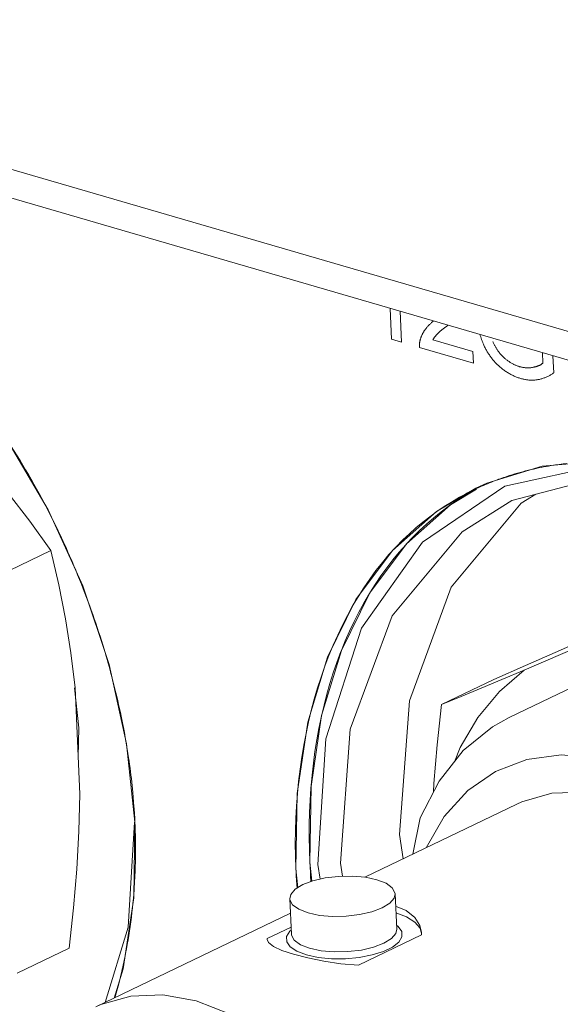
# Model space of a CAD drawing. Header units: millimetres. Extents: x 3925 to 5043, y -86 to 778.
# Tile 237 of 256: x 4881.72 to 4884.26, y 115.31 to 119.93. Entities that reach past the tile are written whole.
import ezdxf

# ---------------------------------------------------------------- set-up
doc = ezdxf.new("R2010")
doc.units = ezdxf.units.MM
doc.header["$LTSCALE"] = 46.255
for name, color, linetype in [('61-8RRB5G101DXF_CONTINUOUS_LINE', 7, 'CONTINUOUS'), ('BNC_75_-BLR-DXF_CONTINUOUS_LINE', 7, 'CONTINUOUS'), ('H30-IO-SHIELDXF_CONTINUOUS_LINE', 7, 'CONTINUOUS'), ('H30K-IO-LABEDXF_CONTINUOUS_LINE', 7, 'CONTINUOUS'), ('H30K-REAR-CODXF_CONTINUOUS_LINE', 7, 'CONTINUOUS'), ('LABEL-IO-H30DXF_CONTINUOUS_LINE', 7, 'CONTINUOUS')]:
    doc.layers.add(name, color=color, linetype=linetype)

msp = doc.modelspace()

# ---------------------------------------------------------------- linework, layer by layer
at = {"layer": '61-8RRB5G101DXF_CONTINUOUS_LINE', "color": 7, "linetype": 'Continuous', "lineweight": 0}
for p, q in [((4881.8666, 117.443), (4881.6217, 117.325)), ((4884.4306, 117.0282), (4884.0883, 116.8816)), ((4883.9459, 116.8382), (4883.701, 116.7202)), ((4882.0027, 116.2999), (4881.9797, 116.7988)), ((4881.9525, 115.5771), (4881.7076, 115.4591))]:
    msp.add_line(p, q, dxfattribs=at)
for points in [[(4881.4479, 117.965), (4881.5595, 117.8399), (4881.6655, 117.712), (4881.7673, 117.5803), (4881.8666, 117.443)], [(4881.8666, 117.443), (4881.9033, 117.2819), (4881.9344, 117.1224), (4881.9599, 116.9619), (4881.9797, 116.7988)], [(4883.9459, 116.8382), (4884.0945, 116.9034), (4884.2348, 116.9647), (4884.3685, 117.0229), (4884.4965, 117.0783)], [(4883.701, 116.7202), (4883.7923, 116.7578), (4883.8863, 116.7967), (4883.9845, 116.8378), (4884.0883, 116.8816)], [(4883.7613, 116.4517), (4883.7883, 116.5178), (4883.8719, 116.6594), (4883.9724, 116.7813), (4884.0883, 116.8816)], [(4883.6628, 116.3098), (4883.6651, 116.3497), (4883.6804, 116.5315), (4883.701, 116.7202)], [(4882.0027, 116.2999), (4881.9984, 116.1252), (4881.9884, 115.9476), (4881.9731, 115.7658), (4881.9525, 115.5771)]]:
    msp.add_lwpolyline(points, dxfattribs=at)
at = {"layer": 'BNC_75_-BLR-DXF_CONTINUOUS_LINE', "color": 7, "linetype": 'Continuous', "lineweight": 0}
for p, q in [((4884.5971, 116.9381), (4884.0188, 116.6595)), ((4884.0537, 116.2531), (4883.3407, 115.9095)), ((4883.6007, 116.1888), (4883.5658, 116.018)), ((4882.9958, 115.6424), (4882.9882, 115.8086)), ((4883.4903, 115.6651), (4883.4827, 115.8313)), ((4882.9913, 115.7412), (4882.0781, 115.3011)), ((4882.8822, 115.6218), (4882.9943, 115.6758)), ((4883.4894, 115.6841), (4883.4977, 115.6786)), ((4882.8822, 115.6218), (4882.8819, 115.617)), ((4882.9886, 115.6565), (4882.995, 115.6615)), ((4883.606, 115.6395), (4883.3107, 115.4972)), ((4883.606, 115.6502), (4883.606, 115.6395)), ((4883.0061, 115.5477), (4883.0725, 115.5305))]:
    msp.add_line(p, q, dxfattribs=at)
for points in [[(4884.0188, 116.6595), (4883.9399, 116.6155), (4883.803, 116.5043), (4883.689, 116.3608), (4883.6007, 116.1888)], [(4885.6264, 114.8613), (4885.6024, 115.076), (4885.5504, 115.2938), (4885.4718, 115.508), (4885.3693, 115.7119), (4885.2442, 115.9026), (4885.1007, 116.0732), (4884.943, 116.2185), (4884.7756, 116.3347), (4884.6033, 116.4187), (4884.4305, 116.4687), (4884.2618, 116.4833), (4884.1017, 116.4622), (4883.9544, 116.406), (4883.8237, 116.3159), (4883.7135, 116.1945), (4883.6285, 116.0482)], [(4884.0537, 116.2531), (4884.0777, 116.264), (4884.2185, 116.304), (4884.3698, 116.3092), (4884.5271, 116.2799), (4884.6857, 116.2169), (4884.841, 116.1223), (4884.9885, 115.9988), (4885.1237, 115.8498), (4885.2425, 115.6799), (4885.3406, 115.4956), (4885.4162, 115.2999), (4885.4664, 115.0995), (4885.4893, 114.9011)], [(4883.3971, 115.8979), (4883.343, 115.9093), (4883.2816, 115.9146), (4883.2172, 115.9135), (4883.1545, 115.9061), (4883.097, 115.8929), (4883.0489, 115.8747), (4883.0134, 115.8529), (4882.9929, 115.8288), (4882.9882, 115.8086)], [(4883.4827, 115.8313), (4883.4822, 115.8359), (4883.4694, 115.8598), (4883.4402, 115.881), (4883.3971, 115.8979)], [(4882.9882, 115.8086), (4882.9887, 115.804), (4883.0015, 115.7801), (4883.0306, 115.7589), (4883.0738, 115.7421)], [(4883.0738, 115.7421), (4883.1279, 115.7306), (4883.1893, 115.7253), (4883.2536, 115.7264), (4883.3163, 115.7338), (4883.3738, 115.7471), (4883.4219, 115.7652), (4883.4574, 115.7871), (4883.478, 115.8112), (4883.4827, 115.8313)], [(4883.4853, 115.7735), (4883.5342, 115.753), (4883.5748, 115.7211), (4883.5994, 115.6822), (4883.606, 115.6502)], [(4883.6055, 115.6501), (4883.6001, 115.6703), (4883.5762, 115.699), (4883.5358, 115.7242), (4883.4868, 115.7426)], [(4883.4977, 115.6786), (4883.514, 115.655), (4883.5148, 115.6302), (4883.5002, 115.6053), (4883.4707, 115.5819), (4883.4281, 115.5612), (4883.375, 115.5446), (4883.3143, 115.5329), (4883.2495, 115.5268), (4883.1836, 115.5268), (4883.1212, 115.533), (4883.0662, 115.5449)], [(4883.4903, 115.6651), (4883.486, 115.6456), (4883.4657, 115.6213), (4883.4302, 115.5993), (4883.382, 115.581), (4883.3243, 115.5677), (4883.2611, 115.5602), (4883.1967, 115.5591), (4883.1354, 115.5644), (4883.0814, 115.5759)], [(4883.0662, 115.5449), (4883.0218, 115.5619), (4882.9906, 115.5828), (4882.9742, 115.6065), (4882.9735, 115.6315), (4882.9886, 115.6565)], [(4883.0814, 115.5759), (4883.0385, 115.5926), (4883.0095, 115.6135), (4882.9965, 115.6372), (4882.9958, 115.6424)], [(4882.8819, 115.617), (4882.8878, 115.6024), (4882.9114, 115.5839), (4882.9515, 115.5657), (4883.0061, 115.5477)], [(4883.0725, 115.5305), (4883.1477, 115.5151), (4883.2283, 115.5033), (4883.3107, 115.4972)], [(4883.5137, 113.9492), (4883.491, 114.1464), (4883.4412, 114.3462), (4883.3658, 114.5418), (4883.2678, 114.7266), (4883.1485, 114.8974), (4883.0124, 115.0473), (4882.8641, 115.1713), (4882.7082, 115.266), (4882.5493, 115.3286), (4882.3923, 115.3575), (4882.2416, 115.3518), (4882.1017, 115.3119), (4882.0781, 115.3011)]]:
    msp.add_lwpolyline(points, dxfattribs=at)
at = {"layer": 'H30-IO-SHIELDXF_CONTINUOUS_LINE', "color": 7, "linetype": 'Continuous', "lineweight": 0}
for p, q in [((4881.9972, 116.6107), (4881.9769, 116.7985)), ((4881.9947, 116.4741), (4881.9972, 116.6107))]:
    msp.add_line(p, q, dxfattribs=at)
at = {"layer": 'H30K-IO-LABEDXF_CONTINUOUS_LINE', "color": 7, "linetype": 'Continuous', "lineweight": 0}
for p, q in [((4883.4666, 118.4342), (4883.46, 118.5794)), ((4883.5069, 118.5658), (4883.5136, 118.4205)), ((4883.7145, 118.4879), (4883.7092, 118.4838)), ((4883.7252, 118.4959), (4883.7145, 118.4879)), ((4883.7305, 118.5), (4883.7252, 118.4959)), ((4883.5136, 118.4205), (4883.4666, 118.4342)), ((4883.8505, 118.3225), (4883.5977, 118.3961)), ((4883.6605, 118.4318), (4883.848, 118.3772)), ((4883.848, 118.3772), (4883.8505, 118.3225)), ((4884.1767, 118.322), (4884.1744, 118.3716)), ((4884.224, 118.3572), (4884.2277, 118.2769)), ((4881.8357, 117.6641), (4881.8461, 117.6443)), ((4881.8461, 117.6443), (4881.8563, 117.6244)), ((4881.8715, 117.5944), (4881.8923, 117.5522)), ((4881.9541, 117.4182), (4881.9659, 117.391)), ((4881.9659, 117.391), (4881.9746, 117.3705)), ((4881.9746, 117.3705), (4881.9833, 117.35)), ((4881.9833, 117.35), (4881.992, 117.3288)), ((4881.992, 117.3288), (4882.0008, 117.3071)), ((4882.0008, 117.3071), (4882.0095, 117.2853)), ((4882.0095, 117.2853), (4882.0181, 117.2635)), ((4882.0181, 117.2635), (4882.0259, 117.2432)), ((4882.0259, 117.2432), (4882.0336, 117.2229)), ((4882.0336, 117.2229), (4882.0412, 117.2025)), ((4882.1966, 116.6646), (4882.2027, 116.6347)), ((4882.2027, 116.6347), (4882.2072, 116.6117)), ((4882.2072, 116.6117), (4882.2115, 116.5887)), ((4882.2115, 116.5887), (4882.2157, 116.5658)), ((4882.2157, 116.5658), (4882.2189, 116.5474)), ((4882.2189, 116.5474), (4882.222, 116.529)), ((4882.222, 116.529), (4882.225, 116.5107)), ((4882.225, 116.5107), (4882.2312, 116.4706)), ((4882.2511, 116.3074), (4882.2531, 116.2853)), ((4882.2531, 116.2853), (4882.255, 116.2633)), ((4882.2574, 116.2304), (4882.2601, 116.1863)), ((4882.2601, 116.1863), (4882.261, 116.168)), ((4882.261, 116.168), (4882.2619, 116.1468)), ((4882.2619, 116.1468), (4882.2626, 116.1257)), ((4883.02, 115.8949), (4883.0187, 115.9162)), ((4882.257, 115.8508), (4882.2554, 115.8287)), ((4883.0215, 115.8735), (4883.02, 115.8949)), ((4883.0226, 115.8587), (4883.0215, 115.8735)), ((4882.2554, 115.8287), (4882.254, 115.812)), ((4882.1969, 115.4561), (4882.1882, 115.421))]:
    msp.add_line(p, q, dxfattribs=at)
for points in [[(4883.6013, 118.4343), (4883.6021, 118.4369), (4883.6029, 118.4394), (4883.6038, 118.4419), (4883.6047, 118.4444), (4883.6056, 118.4468), (4883.6066, 118.4492), (4883.6076, 118.4516), (4883.6087, 118.4539), (4883.6097, 118.4563), (4883.6109, 118.4585), (4883.612, 118.4608), (4883.6132, 118.463), (4883.6144, 118.4652), (4883.6157, 118.4674), (4883.617, 118.4695), (4883.6183, 118.4716), (4883.6196, 118.4737), (4883.621, 118.4757), (4883.6224, 118.4777), (4883.6238, 118.4797), (4883.6252, 118.4816), (4883.6267, 118.4835), (4883.6282, 118.4854), (4883.6297, 118.4872)], [(4883.6297, 118.4872), (4883.6317, 118.4897), (4883.6338, 118.4921), (4883.6359, 118.4944), (4883.6381, 118.4968), (4883.6402, 118.4991), (4883.6424, 118.5013), (4883.6446, 118.5035), (4883.6469, 118.5057), (4883.6491, 118.5079), (4883.6514, 118.51), (4883.6537, 118.5122), (4883.656, 118.5142), (4883.6584, 118.5163), (4883.6607, 118.5183), (4883.6631, 118.5203)], [(4883.7092, 118.4838), (4883.7066, 118.4817), (4883.7039, 118.4797), (4883.7013, 118.4776), (4883.6987, 118.4754), (4883.6962, 118.4733), (4883.6936, 118.4711), (4883.6911, 118.4689), (4883.6886, 118.4666), (4883.6861, 118.4643), (4883.6837, 118.4619), (4883.6813, 118.4595), (4883.6789, 118.4571)], [(4883.6789, 118.4571), (4883.6777, 118.4558), (4883.6766, 118.4546), (4883.6755, 118.4533), (4883.6744, 118.452), (4883.6733, 118.4507), (4883.6722, 118.4493), (4883.6711, 118.448), (4883.67, 118.4466), (4883.669, 118.4452), (4883.668, 118.4438), (4883.667, 118.4424), (4883.666, 118.4409), (4883.665, 118.4395), (4883.6641, 118.438), (4883.6632, 118.4364), (4883.6622, 118.4349), (4883.6614, 118.4334), (4883.6605, 118.4318)], [(4883.8961, 118.4144), (4883.895, 118.417), (4883.894, 118.4196), (4883.8929, 118.4223), (4883.8919, 118.4249), (4883.8909, 118.4275), (4883.89, 118.4302), (4883.889, 118.4328), (4883.8881, 118.4354), (4883.8872, 118.4381), (4883.8863, 118.4408), (4883.8854, 118.4434), (4883.8846, 118.4461), (4883.8838, 118.4488), (4883.8829, 118.4515), (4883.8822, 118.4542), (4883.8814, 118.4568)], [(4883.5977, 118.3961), (4883.5975, 118.3978), (4883.5975, 118.3996), (4883.5974, 118.4013), (4883.5974, 118.4031), (4883.5973, 118.4048), (4883.5974, 118.4066), (4883.5974, 118.4083), (4883.5975, 118.41), (4883.5976, 118.4117), (4883.5977, 118.4134), (4883.5978, 118.4151), (4883.598, 118.4168), (4883.5981, 118.4185), (4883.5984, 118.4201), (4883.5986, 118.4218), (4883.5989, 118.4234), (4883.5991, 118.425), (4883.5994, 118.4266), (4883.5998, 118.4282), (4883.6001, 118.4297), (4883.6005, 118.4313), (4883.6009, 118.4328), (4883.6013, 118.4343)], [(4883.9693, 118.3093), (4883.9664, 118.312), (4883.9634, 118.3148), (4883.9605, 118.3177), (4883.9576, 118.3206), (4883.9547, 118.3237), (4883.9518, 118.3267), (4883.949, 118.3299), (4883.9462, 118.3331), (4883.9435, 118.3363), (4883.9408, 118.3397), (4883.9381, 118.343), (4883.9354, 118.3464), (4883.9328, 118.3499), (4883.9303, 118.3534), (4883.9277, 118.357), (4883.9253, 118.3606), (4883.9228, 118.3643), (4883.9204, 118.3679), (4883.9181, 118.3717), (4883.9158, 118.3754), (4883.9136, 118.3792), (4883.9114, 118.383), (4883.9093, 118.3869), (4883.9072, 118.3908), (4883.9052, 118.3947), (4883.9033, 118.3986), (4883.9014, 118.4025), (4883.8995, 118.4065), (4883.8978, 118.4105), (4883.8961, 118.4144)], [(4883.9413, 118.4241), (4883.9425, 118.4213), (4883.9438, 118.4184), (4883.9451, 118.4156), (4883.9464, 118.4128), (4883.9478, 118.41), (4883.9492, 118.4072), (4883.9507, 118.4044), (4883.9522, 118.4017), (4883.9537, 118.3989), (4883.9553, 118.3962), (4883.9569, 118.3935), (4883.9586, 118.3908), (4883.9602, 118.3882), (4883.962, 118.3856), (4883.9637, 118.383), (4883.9655, 118.3804), (4883.9673, 118.3779), (4883.9691, 118.3754), (4883.971, 118.3729), (4883.9729, 118.3705), (4883.9748, 118.3681), (4883.9768, 118.3658), (4883.9788, 118.3635), (4883.9808, 118.3612), (4883.9828, 118.359), (4883.9848, 118.3569), (4883.9869, 118.3547), (4883.989, 118.3527), (4883.9911, 118.3507), (4883.9932, 118.3487), (4883.9953, 118.3468)], [(4883.9953, 118.3468), (4883.9981, 118.3445), (4884.0008, 118.3422), (4884.0035, 118.34), (4884.0063, 118.3378), (4884.0091, 118.3357), (4884.012, 118.3336), (4884.0148, 118.3316), (4884.0177, 118.3296), (4884.0206, 118.3277), (4884.0234, 118.3259), (4884.0264, 118.3241), (4884.0293, 118.3224), (4884.0322, 118.3207), (4884.0351, 118.3191), (4884.0381, 118.3176), (4884.041, 118.3161), (4884.044, 118.3146), (4884.0469, 118.3133), (4884.0499, 118.312), (4884.0528, 118.3108), (4884.0558, 118.3096), (4884.0588, 118.3085), (4884.0617, 118.3075), (4884.0646, 118.3065), (4884.0676, 118.3056)], [(4884.073, 118.2501), (4884.0691, 118.2513), (4884.0651, 118.2525), (4884.0612, 118.2538), (4884.0573, 118.2553), (4884.0534, 118.2568), (4884.0494, 118.2583), (4884.0455, 118.26), (4884.0416, 118.2617), (4884.0376, 118.2635), (4884.0337, 118.2654), (4884.0298, 118.2674), (4884.0258, 118.2694), (4884.0219, 118.2716), (4884.018, 118.2738), (4884.0142, 118.2761), (4884.0103, 118.2784), (4884.0064, 118.2808), (4884.0026, 118.2833), (4883.9988, 118.2859), (4883.995, 118.2886), (4883.9913, 118.2913), (4883.9875, 118.2941), (4883.9838, 118.297), (4883.9801, 118.3), (4883.9765, 118.303), (4883.9729, 118.3061), (4883.9693, 118.3093)], [(4884.0676, 118.3056), (4884.0704, 118.3049), (4884.0733, 118.3041), (4884.0761, 118.3034), (4884.0789, 118.3028), (4884.0818, 118.3023), (4884.0846, 118.3018), (4884.0874, 118.3014), (4884.0902, 118.301), (4884.093, 118.3007), (4884.0958, 118.3004), (4884.0986, 118.3003), (4884.1014, 118.3001), (4884.1042, 118.3001), (4884.1069, 118.3), (4884.1096, 118.3001), (4884.1124, 118.3002), (4884.1151, 118.3004), (4884.1178, 118.3006), (4884.1204, 118.3009), (4884.1231, 118.3012), (4884.1257, 118.3016), (4884.1283, 118.3021), (4884.1309, 118.3026)], [(4884.1309, 118.3026), (4884.1326, 118.3029), (4884.1344, 118.3033), (4884.1362, 118.3038), (4884.1379, 118.3042), (4884.1397, 118.3046), (4884.1414, 118.3051), (4884.1432, 118.3056), (4884.1449, 118.3061), (4884.1466, 118.3066), (4884.1484, 118.3071), (4884.1501, 118.3077), (4884.1518, 118.3083), (4884.1534, 118.3089), (4884.1551, 118.3095), (4884.1568, 118.3102), (4884.1584, 118.3109), (4884.1601, 118.3116), (4884.1617, 118.3124), (4884.1633, 118.3132), (4884.1648, 118.314), (4884.1664, 118.3149), (4884.1679, 118.3158), (4884.1695, 118.3167), (4884.1709, 118.3177), (4884.1724, 118.3187), (4884.1738, 118.3198), (4884.1753, 118.3209), (4884.1767, 118.322)], [(4884.2277, 118.2769), (4884.2246, 118.2747), (4884.2216, 118.2727), (4884.2185, 118.2707), (4884.2153, 118.2687), (4884.2121, 118.2668), (4884.2089, 118.2649), (4884.2057, 118.2631), (4884.2024, 118.2614), (4884.1991, 118.2598), (4884.1958, 118.2582), (4884.1924, 118.2566), (4884.189, 118.2552), (4884.1856, 118.2538), (4884.1821, 118.2525), (4884.1786, 118.2512), (4884.1751, 118.25), (4884.1715, 118.249), (4884.168, 118.2479), (4884.1644, 118.247), (4884.1607, 118.2462), (4884.1571, 118.2454), (4884.1534, 118.2447)], [(4884.1534, 118.2447), (4884.1499, 118.2442), (4884.1464, 118.2437), (4884.1429, 118.2433), (4884.1394, 118.2429), (4884.1358, 118.2427), (4884.1322, 118.2425), (4884.1286, 118.2424), (4884.125, 118.2424), (4884.1214, 118.2424), (4884.1177, 118.2425), (4884.114, 118.2428), (4884.1103, 118.243), (4884.1066, 118.2434), (4884.1029, 118.2438), (4884.0992, 118.2443), (4884.0955, 118.2449), (4884.0917, 118.2456), (4884.088, 118.2463), (4884.0842, 118.2472), (4884.0805, 118.2481), (4884.0767, 118.249), (4884.073, 118.2501)], [(4881.6529, 117.9743), (4881.6669, 117.9529), (4881.6807, 117.9313), (4881.6944, 117.9097), (4881.708, 117.8879), (4881.7215, 117.866), (4881.7347, 117.844), (4881.7479, 117.8218), (4881.7609, 117.7996), (4881.7737, 117.7773), (4881.7864, 117.7548), (4881.799, 117.7323), (4881.8114, 117.7097), (4881.8236, 117.6869), (4881.8357, 117.6641)], [(4884.1213, 117.8225), (4884.1329, 117.8251), (4884.1445, 117.8277), (4884.1562, 117.8302), (4884.1679, 117.8326), (4884.1797, 117.8348), (4884.1914, 117.837), (4884.2032, 117.8391), (4884.2151, 117.8411), (4884.2269, 117.8429)], [(4884.2269, 117.8429), (4884.2358, 117.8443), (4884.2447, 117.8456), (4884.2536, 117.8468), (4884.2626, 117.848), (4884.2715, 117.8491), (4884.2805, 117.8501), (4884.2895, 117.8511)], [(4884.0069, 117.7901), (4884.0194, 117.7942), (4884.032, 117.7982), (4884.0446, 117.802), (4884.0573, 117.8057), (4884.07, 117.8093), (4884.0827, 117.8128), (4884.0955, 117.8161), (4884.1084, 117.8194), (4884.1213, 117.8225)], [(4883.7474, 117.6705), (4883.7599, 117.678), (4883.7724, 117.6853), (4883.7851, 117.6925), (4883.7978, 117.6995), (4883.8106, 117.7064), (4883.8234, 117.7131), (4883.8364, 117.7197), (4883.8494, 117.7261), (4883.8625, 117.7324), (4883.8756, 117.7385), (4883.8889, 117.7445)], [(4883.8889, 117.7445), (4883.8981, 117.7485), (4883.9073, 117.7525), (4883.9166, 117.7564), (4883.9259, 117.7602), (4883.9353, 117.764), (4883.9446, 117.7677), (4883.954, 117.7713)], [(4883.954, 117.7713), (4883.9615, 117.7741), (4883.969, 117.7769), (4883.9766, 117.7796), (4883.9841, 117.7823), (4883.9917, 117.785), (4883.9993, 117.7876), (4884.0069, 117.7901)], [(4883.0171, 115.9481), (4883.015, 116.0078), (4883.0142, 116.0673), (4883.0147, 116.1265), (4883.0165, 116.1853), (4883.0196, 116.2437), (4883.0239, 116.3017), (4883.0295, 116.3592), (4883.0364, 116.4162), (4883.0445, 116.4727), (4883.0538, 116.5286), (4883.0644, 116.5838), (4883.0761, 116.6384), (4883.0891, 116.6922), (4883.1033, 116.7453), (4883.1187, 116.7976), (4883.1352, 116.8491), (4883.153, 116.8997), (4883.1719, 116.9494), (4883.1919, 116.9981), (4883.2131, 117.0458), (4883.2355, 117.0925), (4883.2589, 117.1381), (4883.2835, 117.1825), (4883.3092, 117.2258), (4883.336, 117.2679), (4883.3639, 117.3088), (4883.3929, 117.3484), (4883.423, 117.3866), (4883.4541, 117.4235), (4883.4863, 117.4589), (4883.5195, 117.4929), (4883.5498, 117.5218), (4883.5809, 117.5496), (4883.6128, 117.5761), (4883.6454, 117.6015), (4883.6787, 117.6257), (4883.7127, 117.6487), (4883.7474, 117.6705)], [(4881.8563, 117.6244), (4881.8664, 117.6044), (4881.8715, 117.5944)], [(4881.8923, 117.5522), (4881.9003, 117.5356), (4881.9082, 117.5189), (4881.9161, 117.5022), (4881.9238, 117.4855), (4881.9315, 117.4687), (4881.9391, 117.4519), (4881.9467, 117.435), (4881.9541, 117.4182)], [(4882.0412, 117.2025), (4882.0486, 117.1823), (4882.0559, 117.1622), (4882.0631, 117.1419), (4882.0701, 117.1217), (4882.077, 117.1015), (4882.0838, 117.0812), (4882.0905, 117.061), (4882.0971, 117.0407), (4882.1036, 117.0204), (4882.1099, 117.0001), (4882.1161, 116.9797)], [(4882.1161, 116.9797), (4882.121, 116.9635), (4882.1258, 116.9472), (4882.1305, 116.9309), (4882.1352, 116.9146), (4882.1397, 116.8983), (4882.1442, 116.882), (4882.1487, 116.8657), (4882.153, 116.8494)], [(4882.153, 116.8494), (4882.1578, 116.8308), (4882.1625, 116.8123), (4882.1672, 116.7938), (4882.1717, 116.7754), (4882.1761, 116.7569), (4882.1804, 116.7384), (4882.1846, 116.7199), (4882.1887, 116.7015), (4882.1927, 116.683), (4882.1966, 116.6646)], [(4882.2312, 116.4706), (4882.2336, 116.4542), (4882.2359, 116.4378), (4882.2382, 116.4214), (4882.2403, 116.405), (4882.2423, 116.3887), (4882.2443, 116.3724), (4882.2461, 116.3561), (4882.2479, 116.3399), (4882.2495, 116.3236), (4882.2511, 116.3074)], [(4882.255, 116.2633), (4882.2567, 116.2414), (4882.2574, 116.2304)], [(4882.2634, 116.094), (4882.2636, 116.0793), (4882.2638, 116.0645), (4882.2639, 116.0498), (4882.2639, 116.0351), (4882.2638, 116.0204), (4882.2636, 116.0058), (4882.2634, 115.9911), (4882.2631, 115.9765), (4882.2627, 115.9619), (4882.2622, 115.9473)], [(4882.2626, 116.1257), (4882.2632, 116.1046), (4882.2634, 116.094)], [(4882.2622, 115.9473), (4882.2617, 115.9335), (4882.2611, 115.9196), (4882.2604, 115.9058), (4882.2597, 115.892), (4882.2589, 115.8783), (4882.258, 115.8645), (4882.257, 115.8508)], [(4883.0187, 115.9162), (4883.0176, 115.9375), (4883.0171, 115.9481)], [(4882.254, 115.812), (4882.2525, 115.7953), (4882.2517, 115.787)], [(4882.2517, 115.787), (4882.2495, 115.7652), (4882.2471, 115.7435), (4882.2445, 115.7219), (4882.2418, 115.7004), (4882.2389, 115.6789), (4882.2358, 115.6575), (4882.2325, 115.6362), (4882.229, 115.615), (4882.2254, 115.5939), (4882.2216, 115.5729), (4882.2176, 115.5519), (4882.2135, 115.5311)], [(4882.2135, 115.5311), (4882.2112, 115.5203), (4882.209, 115.5095), (4882.2066, 115.4988), (4882.2043, 115.4881), (4882.2019, 115.4774), (4882.1994, 115.4668), (4882.1969, 115.4561)], [(4882.1882, 115.421), (4882.1853, 115.4099), (4882.1824, 115.3988), (4882.1794, 115.3877), (4882.1764, 115.3767), (4882.1733, 115.3657), (4882.1702, 115.3547), (4882.167, 115.3438)]]:
    msp.add_lwpolyline(points, dxfattribs=at)
at = {"layer": 'H30K-REAR-CODXF_CONTINUOUS_LINE', "color": 7, "linetype": 'Continuous', "lineweight": 0}
for p, q in [((4819.8844, 137.2052), (4900.7182, 113.6939)), ((4819.9778, 137.0438), (4900.8116, 113.5325)), ((4884.4736, 117.7925), (4884.0309, 117.6782)), ((4883.6112, 117.4823), (4883.9975, 117.7441)), ((4884.1433, 117.7072), (4884.0755, 117.6644)), ((4883.798, 117.5306), (4884.0309, 117.6782)), ((4883.5034, 116.1095), (4883.5213, 115.9965)), ((4883.1302, 115.9005), (4883.1202, 115.9687)), ((4883.2357, 115.9138), (4883.2258, 115.9758))]:
    msp.add_line(p, q, dxfattribs=at)
for points in [[(4883.9975, 117.7441), (4884.4569, 117.8456), (4884.8855, 117.7895)], [(4884.0755, 117.6644), (4883.746, 117.2703), (4883.55, 116.7376), (4883.5034, 116.1095)], [(4883.2258, 115.9758), (4883.2725, 116.6039), (4883.4685, 117.1366), (4883.798, 117.5306)], [(4883.1202, 115.9687), (4883.1571, 116.5592), (4883.3248, 117.0786), (4883.6112, 117.4823)], [(4882.1217, 115.3221), (4882.2298, 115.6747), (4882.2588, 116.1683)]]:
    msp.add_lwpolyline(points, dxfattribs=at)
at = {"layer": 'LABEL-IO-H30DXF_CONTINUOUS_LINE', "color": 7, "linetype": 'Continuous', "lineweight": 0}
for p, q in [((4883.9128, 117.7587), (4884.1728, 117.8381)), ((4883.8623, 117.7357), (4883.9128, 117.7587)), ((4883.7383, 117.6544), (4883.748, 117.6614)), ((4883.534, 117.4717), (4883.5378, 117.4759)), ((4883.3622, 117.2412), (4883.3672, 117.2493)), ((4883.2284, 116.9689), (4883.2321, 116.9783)), ((4882.1399, 116.9082), (4882.2222, 116.5358)), ((4883.1371, 116.6659), (4883.1385, 116.6723)), ((4882.2222, 116.5358), (4882.2609, 116.1681)), ((4883.0873, 116.3276), (4883.0884, 116.3409)), ((4883.0263, 115.8608), (4883.017, 115.9482)), ((4883.0917, 115.8909), (4883.0823, 115.9797))]:
    msp.add_line(p, q, dxfattribs=at)
for points in [[(4881.4265, 118.2805), (4881.6553, 117.9709), (4881.8532, 117.6338), (4882.016, 117.277), (4882.1399, 116.9082)], [(4884.1728, 117.8381), (4884.4514, 117.8625), (4884.7422, 117.8311), (4885.0389, 117.7449), (4885.3347, 117.6056), (4885.623, 117.4163)], [(4883.017, 115.9482), (4883.0226, 116.303), (4883.0723, 116.637), (4883.1652, 116.9427), (4883.2991, 117.2133), (4883.471, 117.4427), (4883.6771, 117.6259), (4883.8623, 117.7357)], [(4883.0823, 115.9797), (4883.0879, 116.3345), (4883.1376, 116.6685), (4883.2305, 116.9742), (4883.3644, 117.2448), (4883.5363, 117.4742), (4883.7424, 117.6574), (4883.8655, 117.7304)], [(4883.748, 117.6614), (4883.7585, 117.6687), (4883.7742, 117.6794), (4883.7901, 117.6899), (4883.8061, 117.7001), (4883.8223, 117.71), (4883.8428, 117.7222)], [(4883.5378, 117.4759), (4883.5647, 117.5043), (4883.597, 117.5364), (4883.6301, 117.5672), (4883.6641, 117.5967), (4883.6989, 117.6249), (4883.7383, 117.6544)], [(4883.3672, 117.2493), (4883.3891, 117.2839), (4883.4157, 117.3233), (4883.4432, 117.3615), (4883.4717, 117.3985), (4883.5011, 117.4344), (4883.534, 117.4717)], [(4883.2321, 116.9783), (4883.2485, 117.0184), (4883.2687, 117.0642), (4883.2899, 117.1091), (4883.3122, 117.1529), (4883.3356, 117.1957), (4883.3622, 117.2412)], [(4883.1385, 116.6723), (4883.149, 116.7169), (4883.1624, 116.7683), (4883.1768, 116.8188), (4883.1924, 116.8684), (4883.2091, 116.9172), (4883.2284, 116.9689)], [(4883.0884, 116.3409), (4883.0928, 116.389), (4883.0991, 116.4446), (4883.1066, 116.4996), (4883.1152, 116.5539), (4883.1249, 116.6076), (4883.1371, 116.6659)], [(4883.0823, 115.9797), (4883.0802, 116.0387), (4883.0793, 116.0974), (4883.0795, 116.1557), (4883.0809, 116.2135), (4883.0835, 116.2708), (4883.0873, 116.3276)], [(4882.2609, 116.1681), (4882.2554, 115.8133), (4882.2057, 115.4793), (4882.1641, 115.3426)], [(4883.0849, 115.9321), (4883.0834, 115.9575), (4883.0823, 115.9797)], [(4883.0878, 115.8895), (4883.086, 115.9151), (4883.0849, 115.9321)]]:
    msp.add_lwpolyline(points, dxfattribs=at)

doc.saveas('drawing.dxf')
